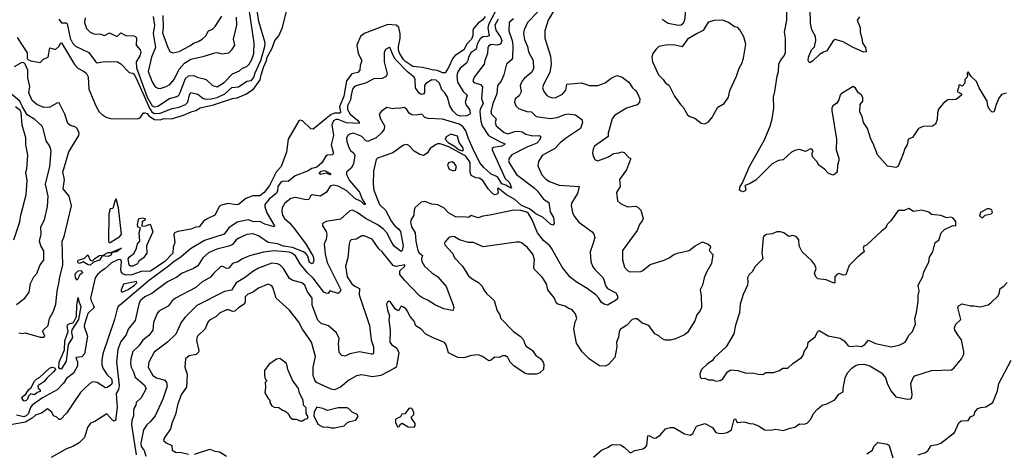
# Model space of a CAD drawing. Extents: x 1678759 to 1859541, y 384609 to 522867.
# Tile 116 of 256: x 1766861 to 1775160, y 434399 to 438050. Entities that reach past the tile are written whole.
import ezdxf

# ---------------------------------------------------------------- set-up
doc = ezdxf.new("R2010")
doc.units = 0

msp = doc.modelspace()

# ---------------------------------------------------------------- linework, layer by layer
at = {"layer": '0CON20XD'}
for points in [[(1767189.8, 438055), (1767215, 438022.1), (1767254.3, 438024.3), (1767261.9, 438015), (1767285.9, 437895), (1767309, 437849), (1767332.3, 437827.7), (1767444.1, 437774.1), (1767498.9, 437698.9), (1767515, 437686.4), (1767575, 437697.8), (1767685, 437694.3), (1767715, 437677.1), (1767785, 437605.7), (1767815, 437600.6), (1767825, 437591.5), (1767855, 437532.1), (1767954.2, 437304.2), (1767975, 437272.6), (1767995, 437260.8), (1768045, 437262.5), (1768145, 437302.9), (1768205, 437314.6), (1768260, 437335), (1768278, 437355), (1768292.3, 437417.7), (1768305, 437435.4), (1768362.6, 437422.6), (1768405, 437389.1), (1768425, 437381.9), (1768475, 437384.3), (1768525, 437395.6), (1768590, 437425), (1768650.4, 437479.6), (1768705, 437485.5), (1768775, 437531.8), (1768815, 437538.8), (1768834.5, 437565), (1768846.3, 437603.7), (1768892.9, 437705), (1768928, 437825), (1768929.7, 437855), (1768875.4, 438035.4), (1768855, 438187.5)], [(1775175, 437430.8), (1775135, 437418.8), (1775115, 437390), (1775090.6, 437335), (1775073.9, 437276.1), (1775065, 437270), (1775055, 437273.8), (1775034.4, 437294.4), (1775020, 437325), (1775014.2, 437365), (1774946.7, 437475), (1774925, 437530), (1774880.7, 437570.7), (1774855, 437610), (1774842.5, 437595), (1774850, 437585), (1774847.5, 437565), (1774827.5, 437545), (1774827.5, 437515), (1774805, 437490), (1774785, 437500), (1774773, 437497), (1774777.5, 437485), (1774762.5, 437445), (1774800, 437425), (1774800, 437415), (1774755, 437377.5), (1774685, 437375.8), (1774643.3, 437345), (1774604.2, 437295.8), (1774595.8, 437265), (1774595, 437210), (1774579.3, 437170.7), (1774555, 437152.5), (1774475, 437150), (1774436.7, 437135), (1774385, 437056.7), (1774350, 437045), (1774341.2, 436995), (1774322, 436965), (1774308.6, 436921.4), (1774265, 436816.7), (1774244.1, 436805.9), (1774175, 436817.5), (1774090.9, 436910.9), (1774055, 437007.5), (1774034.4, 437044.4), (1774006.7, 437135), (1773973.8, 437185), (1773961.2, 437235), (1773940.9, 437270.9), (1773944.2, 437335), (1773966.7, 437365), (1773968, 437395), (1773955.7, 437415.7), (1773927.7, 437437.7), (1773905, 437473.3), (1773885, 437486.7), (1773784, 437425), (1773775.6, 437414.4), (1773765, 437373.8), (1773745, 437344), (1773715.9, 437324.1), (1773707.5, 437305), (1773705.8, 437285), (1773746.5, 437045), (1773742.2, 436955), (1773766.1, 436883.9), (1773766.2, 436865), (1773753, 436823), (1773750, 436765), (1773730.7, 436749.3), (1773715, 436740), (1773675, 436756.7), (1773645, 436791.2), (1773595.8, 436825.8), (1773580, 436855), (1773543.3, 436895), (1773540, 436925), (1773547.5, 436945), (1773538.3, 436958.3), (1773525, 436962.5), (1773485, 436938.8), (1773434.1, 436955.9), (1773395, 436948.8), (1773367.5, 436935), (1773295, 436868.6), (1773255.9, 436864.1), (1773203.3, 436836.7), (1773065, 436698), (1773012.7, 436667.3), (1772972.5, 436655), (1772981.2, 436625), (1772975, 436607.5), (1772955, 436600), (1772935, 436607.5), (1772927.5, 436615), (1772933.3, 436645), (1772953.9, 436676.1), (1773011.4, 436815), (1773136.3, 437033.7), (1773185.5, 437154.5), (1773203.1, 437215), (1773216.2, 437303.8), (1773213.1, 437396.9), (1773226.7, 437445), (1773244.4, 437574.4), (1773256.9, 437615), (1773259.4, 437675), (1773272.5, 437705), (1773305.7, 437745), (1773316.9, 437775), (1773316.9, 437895), (1773307.5, 437945), (1773325.6, 438045), (1773325.8, 438185)], [(1766839.4, 437899.4), (1766925, 437770), (1766925.5, 437725), (1766931.1, 437715), (1766955, 437704.1), (1767035, 437690.5), (1767062.7, 437717.3), (1767100, 437735), (1767115, 437812.5), (1767161.7, 437798.3), (1767193, 437827), (1767205, 437852.5), (1767215, 437853.8), (1767321.9, 437671.9), (1767352, 437642), (1767405, 437614.4), (1767425, 437595.6), (1767439.6, 437569.6), (1767445.2, 437465), (1767501.6, 437325), (1767532.4, 437275), (1767555, 437250.8), (1767588.9, 437228.9), (1767627.9, 437217.9), (1767855, 437215.8), (1767875.3, 437224.7), (1767905, 437266), (1767915, 437266.2), (1767935, 437260.6), (1767950.7, 437240.7), (1767998.8, 437208.8), (1768044.2, 437205.8), (1768077.1, 437217.1), (1768140, 437215), (1768242.5, 437245), (1768306.1, 437273.9), (1768346, 437285), (1768382.7, 437307.3), (1768495, 437333.6), (1768655, 437386.7), (1768695, 437391.4), (1768767, 437423), (1768831.6, 437465), (1768887.8, 437542.2), (1768895.4, 437585), (1768917.9, 437655), (1768942, 437705), (1768946.6, 437735), (1768989, 437811), (1769012.5, 437875), (1769045, 437914), (1769076.6, 437985), (1769118.2, 438155)], [(1767413.2, 438065), (1767406.5, 438026.5), (1767423.1, 437975), (1767455, 437943.6), (1767485, 437931.2), (1767545, 437927.5), (1767575, 437916.7), (1767618, 437938), (1767675, 437910.6), (1767685, 437912.5), (1767715, 437938.1), (1767755, 437916.2), (1767823.1, 437913.1), (1767841.4, 437905), (1767846.1, 437895), (1767844.2, 437835), (1767877.1, 437795), (1767881.3, 437775), (1767874.2, 437745), (1767843.6, 437695), (1767846, 437645), (1767935, 437398.3), (1767977, 437325), (1767995, 437315.6), (1768025, 437321.9), (1768125, 437386.4), (1768185, 437403.2), (1768201.2, 437415), (1768215, 437436.7), (1768258.8, 437555), (1768285, 437577.3), (1768325, 437580.4), (1768365, 437562.9), (1768415, 437553.1), (1768435, 437542.7), (1768485.8, 437495.8), (1768525, 437485.4), (1768585, 437520.3), (1768655, 437595.3), (1768715, 437619.5), (1768739.6, 437640.4), (1768775.1, 437654.9), (1768796, 437675), (1768817.9, 437715), (1768835.2, 437765), (1768836.9, 437855), (1768796.3, 438135)], [(1770785, 438077.8), (1770765, 438047.8), (1770725, 438020.6), (1770687.3, 437975), (1770680, 437955), (1770681.5, 437915), (1770668.5, 437885), (1770631.9, 437848.1), (1770604.6, 437795), (1770532.8, 437747.2), (1770510.6, 437725), (1770475, 437647.5), (1770446.2, 437603.8), (1770425, 437602.2), (1770381.7, 437621.7), (1770338.1, 437628.1), (1770255, 437648.1), (1770175, 437656.9), (1770115, 437693.9), (1770095, 437714.7), (1770065, 437761.5), (1770053.9, 437793.9), (1770053.3, 437825), (1770068.5, 437895), (1770068.6, 437935), (1770056.7, 437985), (1770035, 438004.1), (1769965, 438008.6), (1769765, 437934.7), (1769735, 437909.1), (1769703.5, 437835), (1769713.5, 437765), (1769744.7, 437705), (1769729.6, 437665), (1769727.1, 437625), (1769710.6, 437605), (1769660, 437595), (1769615, 437535.9), (1769592.9, 437405), (1769557.1, 437317.1), (1769564, 437274), (1769564, 437266), (1769557.3, 437262.7), (1769515, 437263.5), (1769485, 437252.2), (1769335, 437128.6), (1769315, 437132), (1769245, 437197.3), (1769225, 437203.8), (1769215, 437199.6), (1769122.9, 437045), (1769109.8, 436935), (1769065.4, 436814.6), (1769022.3, 436765), (1768965.8, 436654.2), (1768922.4, 436595), (1768885, 436565.4), (1768825, 436566.5), (1768766.6, 436543.4), (1768705, 436492.9), (1768685, 436489.6), (1768615, 436500.9), (1768554.6, 436485.4), (1768542.9, 436475), (1768505, 436403.3), (1768445.7, 436375.7), (1768414.6, 436355), (1768375, 436306.7), (1768345, 436302), (1768303.8, 436285), (1768193.5, 436266.5), (1768164.6, 436255.4), (1768159.4, 436245), (1768168.9, 436175), (1768155, 436133.3), (1768151.3, 436085), (1768085.3, 436014.7), (1767965, 435931), (1767885, 435930.5), (1767805, 435902.4), (1767755, 435898.4), (1767729.3, 435909.3), (1767716.3, 435926.3), (1767712.8, 435947.2), (1767719.2, 436015), (1767715, 436027.2), (1767695, 436031.3), (1767635, 436002.7), (1767579.2, 435950.8), (1767555, 435938.9), (1767516.7, 435905), (1767496.7, 435875), (1767459, 435705), (1767463.1, 435683.1), (1767483.6, 435643.6)], [(1771227.8, 438115), (1771140, 438025), (1771112.7, 437965), (1771108.4, 437935), (1771115, 437882), (1771142.1, 437825), (1771149.2, 437779.2), (1771190, 437705), (1771192.8, 437637.2), (1771175.4, 437605), (1771115, 437558.9), (1771095.9, 437534.1), (1771079.6, 437495), (1771086.6, 437443.4), (1771070.2, 437409.8), (1771037.4, 437382.6), (1771031.1, 437355), (1771043.8, 437323.8), (1771065, 437302.5), (1771135, 437275.5), (1771175, 437272.9), (1771214.4, 437234.4), (1771335, 437218.4), (1771392.4, 437227.6), (1771455, 437251.9), (1771485, 437256), (1771545, 437250), (1771598.8, 437208.8), (1771604.2, 437185), (1771588.6, 437135), (1771461, 437049), (1771416.8, 437013.2), (1771371.4, 436965), (1771264.7, 436905.3), (1771232.5, 436855), (1771228.3, 436818.3), (1771262.3, 436742.3), (1771295, 436707.5), (1771326.9, 436686.9), (1771406.7, 436656.7), (1771576.2, 436645), (1771563.5, 436585), (1771512.2, 436505), (1771509.4, 436485), (1771520, 436425), (1771534.5, 436395), (1771573.8, 436345), (1771685, 436263.1), (1771701.1, 436245), (1771708.9, 436215), (1771691.7, 436158.3), (1771669.4, 436095), (1771675.5, 436015), (1771689.4, 435975), (1771709.5, 435945), (1771777.5, 435875), (1771800.5, 435805), (1771814.2, 435785), (1771885, 435748.8), (1771900.4, 435725), (1771899.4, 435700.6), (1771884, 435685), (1771815, 435646), (1771791.9, 435651.9), (1771765, 435668.8), (1771743.5, 435705), (1771720.1, 435730.1), (1771645, 435786.9), (1771551.3, 435841.3), (1771500.3, 435880.3), (1771433.2, 435965), (1771344.4, 436125), (1771328.9, 436145), (1771275, 436189.2), (1771225, 436255.4), (1771179.4, 436365), (1771148.8, 436418.8), (1771135, 436429.8), (1771085, 436444.2), (1771024.8, 436444.8), (1770825, 436402.6), (1770765, 436395.9), (1770725, 436380.9), (1770665, 436400), (1770645, 436383.3), (1770605, 436390), (1770563.9, 436386.1), (1770535, 436391.1), (1770475, 436424.7), (1770434.7, 436464.7), (1770385, 436490), (1770335, 436497.1), (1770275, 436519.4), (1770245, 436514.4), (1770192.5, 436465), (1770185.5, 436445), (1770184, 436405), (1770157.6, 436362.4), (1770154.5, 436345), (1770164.7, 436305), (1770194, 436254), (1770200, 436185), (1770216, 436106), (1770226.8, 436086.8), (1770256, 436065), (1770247.1, 436035), (1770249.5, 436015), (1770273.3, 435975), (1770335, 435918.9), (1770385, 435885.5), (1770454.5, 435804.5), (1770512.5, 435655), (1770518.9, 435625), (1770515, 435603.3), (1770505, 435600), (1770435, 435615.8), (1770365, 435645.6), (1770304.1, 435684.1), (1770255, 435706.4), (1770232.2, 435725), (1770105, 435855.3), (1770065.5, 435905), (1770064.5, 435935.5), (1770108.1, 435975), (1770106.7, 435985), (1770035, 435972.4), (1770009.5, 435979.5), (1769916.4, 436096.4), (1769889.2, 436119.2), (1769830.8, 436200.8), (1769765, 436228.5), (1769745, 436230.5), (1769698.3, 436201.7), (1769654.1, 436195.9), (1769644.1, 436185.9), (1769637.8, 436162.2), (1769628.2, 436045), (1769608.1, 435975), (1769621.2, 435885), (1769660, 435825), (1769684.7, 435804.7), (1769725.6, 435785), (1769722.7, 435732.7), (1769810.3, 435475), (1769824.7, 435354.7), (1769843.5, 435295), (1769842, 435245), (1769835, 435233.3), (1769827.7, 435232.3), (1769725, 435252.9), (1769644.6, 435235.4), (1769605, 435217.1), (1769575, 435220.8), (1769555, 435247.5), (1769547.1, 435322.9), (1769554.3, 435365), (1769532.7, 435412.7), (1769465, 435471.9), (1769402.8, 435492.8), (1769375, 435518.8), (1769327.1, 435645), (1769325.2, 435705.2), (1769284.7, 435764.7), (1769263.5, 435815), (1769238, 435835), (1769164.7, 435854.7), (1769135, 435869.1), (1769084, 435954), (1769054.3, 435984.3), (1769034.2, 435994.2), (1768985, 435998.2), (1768873.5, 435956.5), (1768825, 435930.4), (1768756.5, 435875), (1768684.8, 435835.2), (1768645, 435773.6), (1768588.8, 435761.2), (1768355, 435642.7), (1768254.8, 435545.2), (1768224.4, 435505), (1768205.9, 435464.1), (1768177.3, 435402.7), (1768105.6, 435335), (1767995, 435250), (1767948.8, 435165), (1767944.5, 435125), (1767982.3, 435055), (1768014.4, 435035), (1768084.3, 435015), (1768099.4, 434995), (1768105.5, 434965), (1768066.4, 434855), (1768003.6, 434715), (1767963.8, 434666.2), (1767932, 434638), (1767904.8, 434595.2), (1767881.9, 434485), (1767885.3, 434455), (1767910.7, 434420.7), (1767924.2, 434375)], [(1768067.6, 438085), (1768070.4, 437979.6), (1768065, 437940), (1768108.8, 437815), (1768129.6, 437779.6), (1768155, 437769.6), (1768205, 437781.6), (1768295, 437830.8), (1768325, 437852.3), (1768365, 437865.4), (1768399.4, 437885), (1768430.5, 437915), (1768453.3, 437956.7), (1768485, 437970.8), (1768507.4, 437992.6), (1768565, 438080.8)], [(1770868.2, 438115), (1770811.2, 438008.8), (1770807.4, 437977.4), (1770817.2, 437915), (1770802.2, 437907.8), (1770765, 437904.5), (1770741.2, 437888.8), (1770717.8, 437845), (1770708.7, 437801.3), (1770665, 437772.4), (1770642.7, 437735), (1770638.1, 437705), (1770627.5, 437685), (1770575, 437642.8), (1770550, 437605), (1770546.2, 437575), (1770550.5, 437525), (1770598, 437445), (1770633.9, 437415), (1770614.8, 437354.8), (1770625, 437329.4), (1770652.5, 437292.5), (1770659.1, 437265), (1770655.9, 437255), (1770630.6, 437239.4), (1770575, 437238.2), (1770545, 437249), (1770511.9, 437281.9), (1770487.7, 437325), (1770466.7, 437396.7), (1770445, 437432.9), (1770420, 437460), (1770399.5, 437515), (1770370.4, 437540.4), (1770335, 437544), (1770285, 437512.7), (1770273.4, 437495), (1770271.9, 437438.1), (1770265, 437423.3), (1770245, 437420.9), (1770225, 437434.5), (1770198.3, 437475), (1770194, 437545), (1770187.3, 437565), (1770129.5, 437609.5), (1770026.7, 437716.7), (1770007.8, 437747.8), (1769985, 437811.2), (1769975, 437817.1), (1769945, 437800), (1769932.2, 437775), (1769933.6, 437695), (1769957.5, 437595), (1769949.3, 437570.7), (1769915, 437553.6), (1769845, 437553.2), (1769775, 437515.9), (1769685, 437490.4), (1769665.4, 437465), (1769655.3, 437415)], [(1771369.1, 438135), (1771314.1, 438045), (1771287.5, 437955), (1771287.9, 437895), (1771333.7, 437743.7), (1771340.5, 437675), (1771329.6, 437605), (1771275.6, 437505), (1771266.7, 437475), (1771278.2, 437445), (1771305, 437412.9), (1771325, 437399.4), (1771355, 437392.5), (1771378.8, 437395), (1771435, 437424), (1771465, 437457.5), (1771473.1, 437506.9), (1771595, 437517.8), (1771665, 437495.6), (1771735, 437496.9), (1771795, 437517.5), (1771845, 437557.5), (1771895, 437580), (1771938.8, 437565), (1771995, 437524.2), (1772025, 437476.2), (1772055, 437450.8), (1772069.1, 437429.1), (1772087.5, 437382.5), (1772086.2, 437355), (1772065.7, 437334.3), (1771976.2, 437303.8), (1771875, 437242), (1771855.6, 437215), (1771822, 437095), (1771820, 437065), (1771705, 436985.8), (1771693.2, 436963.2), (1771690, 436925), (1771696, 436895), (1771710.7, 436870.7), (1771735, 436862.5), (1771825, 436894.2), (1771865, 436922), (1771910.7, 436929.3), (1771935, 436936.2), (1771955, 436932.5), (1771995, 436890), (1772010, 436885), (1772010, 436875), (1771975.8, 436785), (1771917.5, 436705), (1771921.9, 436645), (1771890.8, 436595), (1771900.8, 436525), (1771925, 436500.8), (1771985, 436474.2), (1772055, 436478.6), (1772072.1, 436472.1), (1772097.1, 436445), (1772115.7, 436375), (1772108.8, 436355), (1772084.4, 436325.6), (1772066.6, 436273.4), (1771942.4, 436107.6), (1771942, 436028), (1771960, 435965), (1771985, 435937.5), (1772005, 435927.5), (1772095, 435929.2), (1772112.9, 435937.1), (1772175, 435989.2), (1772294.3, 436025.7), (1772335.7, 436044.3), (1772375, 436072.5), (1772405, 436082.5)], [(1772476, 438155), (1772463.8, 438045), (1772452.1, 438017.9), (1772435, 438003.3), (1772415, 438001.8), (1772327.8, 438017.8), (1772275, 438052.2)], [(1773939.2, 438075), (1773920, 438045), (1773944, 437985), (1773944.2, 437945), (1773960, 437895), (1773963.8, 437855), (1773990, 437815), (1773995, 437780), (1773975, 437777.5), (1773885, 437816), (1773802.9, 437862.9), (1773735, 437881.9), (1773716.9, 437873.1), (1773665, 437786.7), (1773635, 437776.7), (1773603.4, 437756.6), (1773545, 437703.3), (1773525, 437690), (1773515, 437690), (1773508, 437705), (1773509.4, 437735), (1773534.5, 437795.5), (1773559.1, 437820.9), (1773570.8, 437875), (1773568.8, 437908.8), (1773538, 437965), (1773526.9, 438016.9), (1773524.5, 438144.5)], [(1771021.9, 438058.1), (1770987.9, 438025), (1770984.5, 437955), (1771011.2, 437875), (1771018.1, 437835), (1771014, 437726), (1771007.3, 437712.7), (1770964.2, 437675.8), (1770941.4, 437585), (1770918.3, 437531.7), (1770889.5, 437495), (1770881.3, 437425), (1770849.6, 437345), (1770832.5, 437275), (1770837.8, 437255), (1770876.1, 437215), (1770867.7, 437185), (1770877.3, 437155), (1770945, 437100), (1770975, 437089.7), (1771035, 437109.1), (1771065, 437112.5), (1771095, 437104.5), (1771128, 437085), (1771185, 437072.5), (1771243.6, 437073.6), (1771252.2, 437062.2), (1771243.2, 437035), (1771218.7, 437011.3), (1771135, 436977.1), (1771008.6, 436911.4), (1770985.4, 436884.6), (1770982.1, 436865), (1770986.8, 436845), (1771048, 436745), (1771196.2, 436635), (1771226.7, 436605), (1771275, 436538), (1771320.3, 436510.3), (1771332.7, 436432.7), (1771361.1, 436385), (1771365, 436332.5), (1771355, 436320), (1771335, 436328.8), (1771274, 436384), (1771211.1, 436415), (1771158, 436458), (1771089.2, 436485), (1771034.1, 436535), (1770965.3, 436575), (1770895, 436631.1), (1770888.9, 436625), (1770894.5, 436595.5), (1770888.7, 436581.3), (1770865, 436575.7), (1770845, 436585.7), (1770810.8, 436625), (1770764, 436695), (1770735, 436714.3), (1770705, 436717.5), (1770667.1, 436737.1), (1770659.2, 436765), (1770658.2, 436848.2), (1770621.9, 436901.9), (1770478.8, 436978.8), (1770405, 437005.2), (1770383.3, 437005), (1770365, 436996.9), (1770320.8, 436965), (1770294.3, 436925), (1770265, 436905.7), (1770234.6, 436914.6), (1770185, 436941.4), (1770141.2, 436991.2), (1770125, 437000), (1770095, 436992.5), (1770005, 436928.5), (1769875.8, 436884.2), (1769866.4, 436873.6), (1769843.1, 436775), (1769841.1, 436665), (1769846.5, 436615), (1769895, 436493.6), (1769945.2, 436445.2), (1769995, 436350.5), (1770022.9, 436315), (1770057.8, 436285), (1770069.5, 436265), (1770092.9, 436145), (1770085, 436106.2), (1770075, 436098.8), (1770021.2, 436141.2), (1769996.7, 436175), (1769955.3, 436255), (1769925, 436287.6), (1769873.8, 436325), (1769782.5, 436372.5), (1769705, 436426.4), (1769665, 436445.3), (1769645, 436438.9), (1769565, 436371.4), (1769445, 436349.4), (1769413.3, 436335), (1769414.3, 436315), (1769445.3, 436265.3), (1769450, 436245), (1769445, 436197.5), (1769433.3, 436175), (1769428.8, 436161.2), (1769434.5, 436075), (1769451.9, 436005), (1769568.2, 435775), (1769560, 435755), (1769545, 435744.5), (1769475, 435766.2), (1769460, 435745), (1769445, 435745.6), (1769425, 435756.2), (1769333.5, 435873.5), (1769288.1, 435918.1), (1769225, 435995.3), (1769185, 436061.1), (1769155, 436084.4), (1769135, 436091.6), (1769005, 436104), (1768915, 436092.5), (1768799.4, 436060.6), (1768739.4, 436035), (1768700.5, 436009.5), (1768655, 435996.5), (1768623.1, 435956.9), (1768605, 435955.5), (1768585.3, 435965.3), (1768565, 435973.1), (1768555, 435968.1), (1768496.7, 435915), (1768468.9, 435881.1), (1768395, 435839.2), (1768344.4, 435795), (1768174, 435706), (1768146.9, 435683.1), (1768111.7, 435638.3), (1768035, 435594.4), (1768020.4, 435575), (1767989.8, 435500.2), (1767982.2, 435435), (1767948.9, 435391.1), (1767899.4, 435350.6), (1767866.4, 435303.6), (1767815, 435255.6), (1767796.6, 435195), (1767794.1, 435155), (1767800, 435125), (1767821.8, 435085), (1767835, 435039.5), (1767910.5, 434975), (1767927.8, 434945), (1767886, 434865), (1767843.3, 434825), (1767840, 434805), (1767822.2, 434775), (1767819.3, 434750.7), (1767819.4, 434715), (1767805, 434674), (1767802.4, 434637.6), (1767843.8, 434385)], [(1767985, 438076.7), (1767997.3, 438005), (1767985.2, 437935), (1768005.2, 437814.8), (1767973.3, 437735), (1767943.8, 437615), (1767977.1, 437527.1), (1768004.2, 437485), (1768025, 437472.5), (1768045, 437470), (1768095, 437487.1), (1768125.7, 437505), (1768162.3, 437545), (1768205, 437632.9), (1768250, 437685), (1768303.7, 437716.3), (1768417.4, 437742.6), (1768505, 437771.2), (1768525, 437772.5), (1768565, 437762.9), (1768625, 437770), (1768650, 437795), (1768674.2, 437835), (1768664.5, 437885), (1768692.3, 438005), (1768689.5, 438070.5)], [(1770895.3, 438054.7), (1770865.9, 438005), (1770875, 437960.8), (1770912.9, 437902.9), (1770924.1, 437875), (1770919.9, 437855), (1770911, 437845), (1770885, 437835.4), (1770835, 437840.6), (1770812.2, 437827.8), (1770806.2, 437813.8), (1770805.3, 437765), (1770781.1, 437705), (1770776.5, 437675), (1770692.2, 437565), (1770680.8, 437535), (1770690, 437520), (1770745, 437503.9), (1770762, 437485), (1770753.5, 437385), (1770767.8, 437345), (1770743.5, 437296.5), (1770740, 437275), (1770748.3, 437191.7), (1770759.3, 437155), (1770811.5, 437075), (1770915, 437019.2), (1770953.3, 437005), (1770945.7, 436995), (1770924.1, 436985.9), (1770855.2, 436974.8), (1770843.9, 436966.1), (1770842.6, 436955), (1770953.2, 436713.2), (1770988.3, 436678.3), (1771005.5, 436635), (1770999.7, 436630.3), (1770957.8, 436657.8), (1770925, 436668.8), (1770887.4, 436727.4), (1770835, 436748.3), (1770772, 436805), (1770740.2, 436845), (1770679.7, 436965), (1770640, 437055), (1770621.8, 437115), (1770595, 437151.4), (1770565, 437169.6), (1770425, 437211.5), (1770305, 437218), (1770276.4, 437226.4), (1770250, 437255), (1770202.7, 437247.3), (1770165, 437250), (1770143.2, 437263.2), (1770124.2, 437295), (1770105, 437309.4), (1770055, 437302.9), (1770035, 437306), (1770005, 437298.8), (1769955, 437310), (1769909.7, 437280.3), (1769892, 437255), (1769901.4, 437215), (1769936.9, 437155), (1769932.3, 437127.7), (1769912, 437098)], [(1772635, 437173.3), (1772665, 437187.5), (1772696.1, 437223.9), (1772746.1, 437313.9), (1772797.5, 437345), (1772835, 437397.5), (1772847.1, 437452.9), (1772903.8, 437575), (1772925, 437642.5), (1772948.8, 437681.2), (1772962.7, 437727.3), (1772982.5, 437845), (1772965.8, 437905.8), (1772931.2, 437965), (1772915, 437983.3), (1772885, 437988.8), (1772836.2, 438025), (1772785, 438045.6), (1772715, 438043.1), (1772665, 438028), (1772622.2, 437957.8), (1772572, 437935), (1772490.5, 437885), (1772445, 437822.2), (1772375, 437839.6), (1772305, 437835.6), (1772247, 437823), (1772225, 437801.2), (1772198, 437765), (1772190, 437735), (1772196, 437695), (1772245.8, 437585), (1772285.8, 437545.8), (1772300.3, 437520.3), (1772333.8, 437495), (1772378.9, 437405), (1772431.2, 437335), (1772454.1, 437314.1), (1772490, 437250), (1772510, 437235), (1772550.7, 437220.7), (1772605, 437177.5), (1772635, 437173.3)], [(1766855, 435413.3), (1766885, 435407.5), (1766907, 435413), (1767035, 435376.2), (1767063, 435377), (1767072.5, 435385), (1767057.5, 435425), (1767059.2, 435435), (1767101.9, 435475), (1767113.5, 435535), (1767145, 435595.8), (1767166.2, 435653.8), (1767176, 435765), (1767195.3, 435845), (1767198.4, 435885), (1767225, 435982.5), (1767220.6, 436185), (1767236.4, 436225), (1767296.5, 436483.5), (1767278.3, 436565), (1767228, 436625), (1767238.9, 436705), (1767224.2, 436765), (1767275, 436937.6), (1767360.9, 437075), (1767361.6, 437095), (1767345, 437133.3), (1767335, 437144.1), (1767289.3, 437159.3), (1767267.9, 437175), (1767242.8, 437255), (1767195, 437349.7), (1767175, 437348.1), (1767115, 437314.5), (1767065, 437310.5), (1767006.2, 437335), (1766965, 437370.4), (1766938.9, 437435), (1766947.5, 437487.5), (1766930.9, 437560.9), (1766930.7, 437625), (1766906.5, 437676.5), (1766895, 437687.7), (1766880.5, 437689.5), (1766815, 437652.8)], [(1766835, 435651.8), (1766903.5, 435705), (1766940, 435755), (1766952.2, 435827.8), (1766980.6, 435885), (1767005, 435911.4), (1767032.8, 435985), (1767064.6, 436025.4), (1767063.7, 436103.7), (1767038.1, 436145), (1767029.5, 436185), (1767042.5, 436245), (1767040.6, 436305), (1767070, 436365), (1767094.5, 436475.5), (1767100.5, 436565), (1767078.2, 436665), (1767114, 436815), (1767125.7, 436945), (1767115.7, 436985.7), (1767085, 437028.8), (1767057.8, 437135), (1767047.1, 437155), (1766989.2, 437209.2), (1766925, 437248.2), (1766884.5, 437315), (1766863.6, 437363.6), (1766745, 437463)], [(1769655.3, 437415), (1769650.3, 437375), (1769623.2, 437325), (1769625.3, 437295), (1769645.8, 437255), (1769708, 437205), (1769723.3, 437185), (1769723.3, 437175), (1769615, 437181.2), (1769545, 437209), (1769525, 437208.9), (1769505, 437198), (1769492.6, 437165), (1769505.3, 437075), (1769486.8, 436995), (1769505, 436922.5), (1769495, 436912.7), (1769455, 436908.1), (1769440.2, 436899.8), (1769407, 436845), (1769365, 436806.8), (1769322.5, 436797.5), (1769288, 436775), (1769184, 436736), (1769125, 436687.5), (1769085, 436691.5), (1769065, 436683.5), (1769038, 436645), (1769033.3, 436605), (1769024, 436585), (1768965, 436539.7), (1768927.3, 436495), (1768927.3, 436475), (1768944.1, 436424.1), (1769010, 436315), (1769006.7, 436305), (1768926.7, 436326.7), (1768885, 436349.4), (1768835, 436346.7), (1768785.8, 436365.8), (1768695, 436345.5), (1768625, 436296.8), (1768585, 436243.8), (1768418.3, 436191.7), (1768300, 436120), (1768220.3, 436049.7), (1768163.1, 436015), (1768116.7, 435973.3), (1767954.5, 435855.5), (1767715.6, 435655.6), (1767691.7, 435635), (1767681.6, 435615), (1767659.3, 435525), (1767561, 435235), (1767552.8, 435182.8), (1767552.9, 435145), (1767561.3, 435115), (1767599, 435059), (1767635.6, 435025), (1767639.3, 434995), (1767635, 434978.1), (1767597.5, 434952.5), (1767585, 434950.5), (1767515, 434994.4), (1767485, 435000), (1767465, 434994.6), (1767415, 434953.4), (1767375, 434910.2), (1767255, 434737.4), (1767205, 434684.4), (1767195, 434682.5), (1767175, 434703.8), (1767145, 434713.8), (1767131.2, 434745), (1767095, 434773.3), (1767044.2, 434735.8), (1766995, 434720), (1766965.7, 434694.3), (1766910, 434660), (1766782.5, 434637.5)], [(1766812.1, 436195), (1766861.5, 436348.5), (1766870.4, 436405), (1766916.8, 436575), (1766924.5, 436695), (1766913.2, 436765), (1766920.8, 436795), (1766928.5, 436908.5), (1766913.6, 436995), (1766912.5, 437055), (1766882.9, 437162.9), (1766875, 437267.2), (1766863.9, 437283.9), (1766825.6, 437315)], [(1769912, 437098), (1769865.8, 437055), (1769795, 437025.5), (1769775, 437033.1), (1769745.7, 437065), (1769675.6, 437094.4), (1769642.5, 437085), (1769628, 437075), (1769615.8, 437055), (1769618.1, 437025), (1769635, 436974), (1769648.9, 436948.9), (1769676.9, 436925), (1769685.4, 436905), (1769674.6, 436835), (1769655, 436800.6), (1769614.3, 436765), (1769614.5, 436745), (1769641.6, 436695), (1769725, 436597.9), (1769747.8, 436537.8), (1769777, 436493), (1769765, 436494.5), (1769739.1, 436519.1), (1769684.7, 436545), (1769618.7, 436608.7), (1769545, 436646.7), (1769505, 436656.6), (1769480, 436650), (1769445, 436594.5), (1769395, 436564.4), (1769325, 436573.8), (1769313.5, 436565), (1769298, 436535), (1769275, 436531.6), (1769185, 436551.6), (1769145.3, 436544.7), (1769096.9, 436505), (1769073.8, 436465), (1769069.6, 436435), (1769076.2, 436405), (1769092.2, 436375), (1769135, 436339.1), (1769177.4, 436287.4), (1769275.7, 436155.7), (1769335.8, 436055), (1769340.5, 436025), (1769335.6, 436004.4), (1769326.7, 435995), (1769305, 436004.4), (1769288.6, 436058.6), (1769272, 436082), (1769253.5, 436095), (1769161.3, 436131.3), (1769085, 436142.2), (1769033.5, 436163.5), (1768955, 436174.4), (1768875, 436229.2), (1768825, 436246.1), (1768775, 436241.4), (1768708.5, 436211.5), (1768685.2, 436194.8), (1768655, 436155.5), (1768625, 436143.1), (1768523.9, 436116.1), (1768453.9, 436086.1), (1768405, 436045.6), (1768362.3, 435977.7), (1768325, 435953.8), (1768225, 435913.5), (1768185, 435880.4), (1768106.5, 435843.5), (1767974.7, 435745.3), (1767915, 435715.5), (1767877.4, 435682.6), (1767864.5, 435655), (1767835, 435516), (1767776, 435444), (1767757.8, 435395), (1767715, 435340.8), (1767687.4, 435272.6), (1767678.3, 435168.3), (1767700.7, 434970.7), (1767692.9, 434937.1), (1767675, 434903.3), (1767683.3, 434785), (1767669.2, 434675), (1767655, 434670), (1767645, 434675.8), (1767595, 434732), (1767495, 434666), (1767457.7, 434652.3), (1767434, 434615), (1767407.5, 434532.5), (1767362.3, 434487.7), (1767310, 434455), (1767256.7, 434435), (1767127.7, 434362.3)], [(1770595, 436945.8), (1770601.1, 436955), (1770596.5, 436975), (1770566.5, 437016.5), (1770550.3, 437070.3), (1770495, 437086.5), (1770455, 437063.1), (1770447.7, 437045), (1770472, 437015), (1770526, 436986), (1770564.1, 436954.1), (1770595, 436945.8)], [(1770515, 436777.1), (1770535, 436783.8), (1770542.5, 436815), (1770525, 436840), (1770505, 436852.9), (1770474.6, 436845.4), (1770466.7, 436825), (1770480.9, 436790.9), (1770515, 436777.1)], [(1769475, 436742.5), (1769446.7, 436756.7), (1769397, 436747), (1769384.3, 436755), (1769402.7, 436775), (1769430.4, 436780.4), (1769480.8, 436755), (1769481.2, 436745), (1769475, 436742.5)], [(1767625, 436172.3), (1767705, 436223), (1767718.1, 436245), (1767695, 436466.7), (1767675, 436540), (1767665, 436530), (1767645, 436460), (1767623.9, 436456.1), (1767611.4, 436415), (1767609.6, 436185), (1767615, 436173.1), (1767625, 436172.3)], [(1772727, 435007), (1772765, 435011.2), (1772786.2, 435025), (1772825.6, 435084.4), (1772855, 435100.8), (1772915, 435096.9), (1772985, 435072), (1773035, 435076), (1773085, 435064), (1773125, 435063.3), (1773150.7, 435079.3), (1773215, 435078.8), (1773265, 435096.7), (1773293.6, 435116.4), (1773335, 435116.7), (1773377.5, 435155), (1773450, 435205), (1773463.3, 435225), (1773475, 435262.5), (1773500, 435295), (1773506.7, 435335), (1773565, 435380), (1773585, 435422.5), (1773595, 435430), (1773605, 435430), (1773675, 435388.8), (1773775, 435367.5), (1773809.2, 435345), (1773845, 435304.2), (1773865, 435299.2), (1773912.7, 435302.7), (1773955, 435296.9), (1773985, 435314.4), (1774015, 435351.4), (1774075, 435322.2), (1774205, 435295.8), (1774272.3, 435307.7), (1774325, 435333.8), (1774345, 435367.5), (1774355.8, 435394.2), (1774386.7, 435425), (1774410, 435485), (1774405.8, 435535), (1774420, 435585), (1774434.1, 435675.9), (1774432.9, 435727.1), (1774442, 435765), (1774432.9, 435815), (1774472.5, 435887.5), (1774482.1, 435927.9), (1774522.9, 436007.1), (1774530, 436050), (1774556.2, 436095), (1774576.4, 436173.6), (1774607.5, 436192.5), (1774627.5, 436255), (1774657, 436283), (1774725, 436317.5), (1774750, 436315), (1774751.7, 436351.7), (1774725, 436380), (1774707, 436387), (1774675, 436382.5), (1774625, 436400), (1774545, 436410), (1774525, 436430), (1774465, 436446), (1774395, 436433.3), (1774355, 436460), (1774316.1, 436443.9), (1774265, 436443.8), (1774204.3, 436355.7), (1774171.2, 436325), (1774158, 436295), (1774126.8, 436273.2), (1773999.5, 436150.5), (1773975, 436142.5), (1773970, 436125), (1773980, 436095), (1773925.8, 436054.2), (1773850.9, 435979.1), (1773825, 435902.5), (1773805, 435897.5), (1773765, 435913.3), (1773747.5, 435905), (1773732.5, 435885), (1773730, 435835), (1773725, 435830), (1773659.3, 435859.3), (1773588.3, 435868.3), (1773570, 435885), (1773560, 435915), (1773574, 435955), (1773562.9, 435985), (1773538.3, 436018.3), (1773455.5, 436095.5), (1773430, 436145), (1773428.6, 436195), (1773405, 436224), (1773375, 436233.8), (1773345, 436223.3), (1773302.5, 436255), (1773273.6, 436263.6), (1773243, 436263), (1773202.3, 436247.7), (1773155, 436241.2), (1773134.1, 436225.9), (1773127, 436213), (1773115.8, 436085), (1773124, 436035), (1773058.8, 435971.2), (1773035, 435927.5), (1773008.8, 435905), (1772994, 435875), (1772997.3, 435842.7), (1772995.6, 435815), (1772957.5, 435735), (1772934.3, 435655.7), (1772927.5, 435582.5), (1772895, 435477.5), (1772880, 435405), (1772814.2, 435295), (1772715, 435201.2), (1772700.9, 435179.1), (1772655, 435148.8), (1772607.5, 435105), (1772593.6, 435066.4), (1772595, 435040), (1772608.3, 435028.3), (1772635, 435030), (1772665, 435017.5), (1772705, 435017.5), (1772727, 435007)], [(1774975, 436382.5), (1774997.5, 436402.5), (1775050, 436415), (1775060, 436425), (1775055, 436450), (1775035, 436457.5), (1775015, 436456.7), (1774960, 436425), (1774950, 436395), (1774975, 436382.5)], [(1767815, 435973.8), (1767795, 435973.8), (1767785, 435982.5), (1767776.7, 436035), (1767785, 436050), (1767825.8, 436084.2), (1767846.2, 436125), (1767855, 436162.5), (1767872.5, 436185), (1767867.5, 436255), (1767880, 436295), (1767857.5, 436305), (1767854, 436325), (1767864.2, 436375.8), (1767895, 436382.5), (1767920, 436375), (1767920, 436365), (1767893, 436347), (1767891.7, 436311.7), (1767925, 436313.3), (1767957, 436327), (1767967.5, 436315), (1767983, 436263), (1767930, 436145), (1767932.5, 436085), (1767906, 436045), (1767864.1, 436015.9), (1767855, 435993.3), (1767815, 435973.8)], [(1772405, 436082.5), (1772505, 436106.2), (1772555, 436146), (1772615, 436178.8), (1772665, 436160), (1772680, 436145), (1772682.5, 436135), (1772672.5, 436105), (1772703.3, 436073.3), (1772692.4, 435997.6), (1772649.4, 435925), (1772629.4, 435875), (1772616.5, 435815), (1772597.5, 435775), (1772605.5, 435725), (1772608.1, 435625), (1772594.5, 435595.5), (1772568.1, 435565), (1772552, 435515), (1772490.8, 435415), (1772465, 435395.7), (1772388.3, 435361.7), (1772345, 435352), (1772305, 435352), (1772275, 435363.8), (1772248.3, 435388.3), (1772214.1, 435404.1), (1772165, 435476), (1772106.7, 435495), (1772065, 435530), (1772045, 435531.2), (1772022.5, 435525), (1771975, 435473.8), (1771925.3, 435444.7), (1771914.7, 435425.3), (1771907.4, 435372.6), (1771890.6, 435335), (1771894.3, 435295), (1771877.8, 435205), (1771825, 435147.1), (1771795, 435131.2), (1771748, 435135), (1771662.3, 435192.3), (1771603, 435253), (1771554.5, 435325), (1771530.8, 435445), (1771542.5, 435505), (1771555.8, 435535), (1771545, 435572.5), (1771515, 435608.8), (1771487.3, 435617.3), (1771457.4, 435637.4), (1771396.7, 435655), (1771384, 435665), (1771368.6, 435705), (1771313.8, 435775), (1771300, 435825), (1771265, 435882.5), (1771198.3, 435948.3), (1771193.8, 435965), (1771199.5, 436029.5), (1771185, 436076.2), (1771138, 436135), (1771090, 436170), (1771076.4, 436176.4), (1771045, 436175.8), (1770766.8, 436136.8), (1770685, 436173.1), (1770645, 436173.1), (1770567.2, 436197.2), (1770525, 436220.6), (1770505, 436223.1), (1770479.4, 436215), (1770445, 436175.5), (1770442.5, 436165), (1770444.5, 436154.5), (1770508.8, 436085), (1770525.9, 436045.9), (1770594.3, 435974.3), (1770645, 435894), (1770675, 435868), (1770727.7, 435837.7), (1770758.8, 435805), (1770772, 435775), (1770796, 435745), (1770860, 435685), (1770885, 435597.5), (1770907.5, 435565), (1770916.7, 435535), (1771023.4, 435423.4), (1771082.4, 435382.4), (1771107.5, 435355), (1771115.7, 435325), (1771130.5, 435300.5), (1771183.6, 435263.6), (1771212.4, 435222.4), (1771253.8, 435195), (1771273.3, 435165), (1771280, 435145), (1771276.7, 435105), (1771245, 435076.2), (1771217.5, 435065), (1771145, 435065.6), (1771121.8, 435071.8), (1771025.3, 435135.3), (1770995.6, 435165), (1770975, 435204), (1770955, 435218), (1770931.7, 435218.3), (1770903.6, 435206.4), (1770865, 435207.1), (1770829.3, 435180.7), (1770815, 435177.8), (1770756.5, 435216.5), (1770725, 435226.9), (1770669.1, 435220.9), (1770605, 435201.9), (1770555, 435204.3), (1770476, 435245), (1770455, 435312.5), (1770441.7, 435331.7), (1770345, 435370), (1770285, 435402), (1770246.2, 435445), (1770200.5, 435470.5), (1770185, 435512.5), (1770151.2, 435551.2), (1770128.3, 435598.3), (1770114.3, 435614.3), (1770095, 435630), (1770075, 435636.7), (1770055, 435597.5), (1770045, 435600), (1770026.2, 435615), (1769985, 435676.2), (1769965, 435677.5), (1769954, 435655), (1769960, 435605), (1769977.5, 435555), (1769972.5, 435525), (1769983, 435433), (1769981.1, 435335), (1769995, 435315.8), (1770039.4, 435285), (1770056.2, 435245), (1770041.2, 435145), (1770032.9, 435125), (1770018.4, 435111.6), (1769905, 435052.5), (1769835, 435043.5), (1769745, 435059.1), (1769698.6, 435051.4), (1769635.8, 435015), (1769564.7, 434955.3), (1769515, 434933.1), (1769485, 434939.6), (1769362.7, 434995), (1769348.7, 435015), (1769334.7, 435055), (1769333.4, 435123.4), (1769353.2, 435215), (1769319.7, 435335), (1769244.6, 435445), (1769215, 435504), (1769135.7, 435605), (1769022.9, 435705), (1768995.4, 435795.4), (1768985, 435807.5), (1768955, 435821.4), (1768875, 435788.9), (1768831.1, 435758.9), (1768780, 435735), (1768762.9, 435715), (1768762.9, 435675), (1768752.2, 435655), (1768705.4, 435624.6), (1768675, 435595.5), (1768655, 435592.1), (1768625, 435607.8), (1768605, 435605.6), (1768545, 435577.3), (1768513.6, 435546.4), (1768460, 435520), (1768446.7, 435503.3), (1768425, 435448), (1768357.3, 435382.7), (1768352.7, 435347.3), (1768372, 435265), (1768368.8, 435251.2), (1768349.1, 435230.9), (1768290.3, 435219.7), (1768259.4, 435195), (1768252, 435125), (1768272.9, 435065), (1768266, 434955), (1768225, 434896.7), (1768193.7, 434816.3), (1768173.5, 434725), (1768145, 434656.7), (1768132.5, 434605), (1768078.8, 434525), (1768074, 434505), (1768095, 434485.6), (1768143.8, 434465), (1768147.5, 434425), (1768175, 434406.9), (1768224.3, 434405.7), (1768285, 434390)], [(1767455, 435984), (1767437.5, 435985), (1767395, 436010), (1767365, 435997.5), (1767355, 436002.5), (1767351.2, 436015), (1767355, 436025.8), (1767405, 436038), (1767435, 436070), (1767455, 436026.2), (1767475, 436018.8), (1767495, 436039.2), (1767535, 436063.3), (1767565, 436066.7), (1767605, 436090.8), (1767640, 436090), (1767640, 436095), (1767720, 436125), (1767677.5, 436095), (1767640, 436090), (1767625.8, 436065), (1767606.7, 436055), (1767555, 436060), (1767533.3, 436025), (1767483.3, 436006.7), (1767455, 435984)], [(1767345, 435857.5), (1767330.8, 435875), (1767329.7, 435910.3), (1767353.8, 435936.2), (1767377.7, 435937.7), (1767390, 435925), (1767386.7, 435915), (1767369.4, 435900.6), (1767345, 435857.5)], [(1767725, 435754.8), (1767775, 435777), (1767830, 435815), (1767847.9, 435835), (1767846.2, 435845), (1767735, 435822.5), (1767715.2, 435775), (1767715.3, 435765), (1767725, 435754.8)], [(1774772.5, 435387.5), (1774742.9, 435435), (1774740, 435455), (1774750.8, 435485), (1774793.3, 435525), (1774767.5, 435625), (1774775, 435640), (1774805, 435657.5), (1774875, 435640), (1774905, 435641.2), (1774955, 435632), (1775025, 435650), (1775047.5, 435665), (1775106.7, 435725), (1775116.4, 435743.6), (1775125, 435787.5), (1775155, 435806.7), (1775185, 435837.5)], [(1767205, 435106.2), (1767190, 435115), (1767194.2, 435165), (1767239.3, 435270.7), (1767241.4, 435345), (1767268.8, 435425), (1767260.7, 435469.3), (1767270, 435485), (1767315, 435500), (1767339.5, 435550.5), (1767343.1, 435645), (1767355, 435710), (1767356.7, 435685), (1767376, 435635), (1767356.7, 435525), (1767301.7, 435438.3), (1767297.1, 435415), (1767307.5, 435375), (1767269.2, 435315), (1767252.5, 435175), (1767215, 435108.8), (1767205, 435106.2)], [(1767483.6, 435643.6), (1767489.3, 435625), (1767436.9, 435575), (1767406.2, 435485), (1767405.9, 435465), (1767432.1, 435385), (1767407.3, 435235), (1767385, 435210.9), (1767334.2, 435205.8), (1767347.7, 435167.7), (1767348.8, 435135), (1767316.1, 435073.9), (1767255, 435028.2), (1767231.1, 434988.9), (1767177, 434933), (1767052.5, 434865), (1766967.4, 434802.6), (1766952.2, 434785), (1766934.3, 434735), (1766917.2, 434712.8), (1766895, 434706.2), (1766835, 434719.3)], [(1771698, 434365), (1771765, 434424.2), (1771815, 434446.9), (1771855, 434473.5), (1771925, 434469.6), (1771955, 434450.8), (1772005, 434405.4), (1772016, 434405), (1772045, 434420.9), (1772114, 434435), (1772135, 434449.2), (1772145.5, 434465), (1772154.5, 434545.5), (1772165, 434548.1), (1772205, 434526.4), (1772225, 434528.2), (1772261.4, 434555), (1772305, 434604.3), (1772345, 434616.7), (1772375.4, 434615.4), (1772465, 434562.9), (1772515, 434551.1), (1772534.3, 434565), (1772565, 434625.7), (1772635, 434650.6), (1772700, 434615), (1772727.5, 434575), (1772755, 434566.7), (1772785, 434566.1), (1772823.8, 434575), (1772860, 434595), (1772884, 434685), (1772895, 434687.5), (1772902.5, 434665), (1772915, 434657.5), (1772965, 434663.8), (1773015, 434649.2), (1773046.8, 434646.8), (1773095, 434628), (1773137.4, 434597.4), (1773185, 434594.3), (1773235, 434600.8), (1773295, 434590), (1773355, 434611.4), (1773395, 434618.5), (1773432.7, 434647.3), (1773475, 434643.1), (1773501.2, 434655), (1773530, 434685), (1773552.5, 434735), (1773585, 434771.2), (1773625, 434803.3), (1773665, 434813.8), (1773730.7, 434849.3), (1773765, 434896.2), (1773802.5, 434915), (1773802, 434945), (1773818.5, 435035), (1773836.9, 435075), (1773875, 435115.6), (1773905, 435136.7), (1773935, 435146.7), (1773975, 435148.9), (1774025.4, 435135.4), (1774124, 435075), (1774157.5, 435035), (1774175, 434981.2), (1774205, 434922), (1774245, 434873.8), (1774345, 434853.8), (1774371.7, 434858.3), (1774380.5, 434869.5), (1774384.2, 434895), (1774372.5, 434985), (1774391.4, 435035), (1774405, 435050.8), (1774545, 435094.4), (1774715, 435100), (1774735.6, 435114.4), (1774798, 435195), (1774817.3, 435232.7), (1774820, 435255), (1774800, 435355), (1774772.5, 435387.5)], [(1769245, 434672.5), (1769265, 434686.7), (1769288.3, 434691.7), (1769293.3, 434705), (1769276.7, 434735), (1769275, 434780), (1769254, 434804), (1769249.4, 434845), (1769220.6, 434905), (1769212, 434945), (1769160.8, 435015), (1769121.2, 435105), (1769116.7, 435135), (1769106.1, 435156.1), (1769055, 435197.5), (1769025, 435190), (1768960, 435145), (1768923.3, 435095), (1768923.6, 435053.6), (1768930, 435025), (1768940, 435015), (1768940, 435005), (1768930, 434995), (1768933.3, 434955), (1768928.3, 434908.3), (1768955, 434860), (1768970, 434845), (1768970, 434825), (1768987, 434797), (1769005, 434786.7), (1769044.1, 434784.1), (1769075, 434762.5), (1769095, 434756.7), (1769125, 434732.5), (1769141.7, 434701.7), (1769160, 434685), (1769195, 434686.7), (1769223, 434673), (1769245, 434672.5)], [(1774435, 434385.7), (1774495, 434404), (1774515, 434418.8), (1774544.5, 434465.5), (1774595, 434471.4), (1774625, 434482.5), (1774738.8, 434575), (1774776.2, 434655), (1774795, 434671.2), (1774855, 434673.8), (1774875, 434706.7), (1774905, 434720), (1774910, 434745), (1774936.2, 434775), (1774962.5, 434785), (1775005, 434790), (1775063.8, 434825), (1775103.1, 434925), (1775114.6, 434985.4), (1775217.3, 435182.7)], [(1766895, 434838), (1766880, 434865), (1766883.5, 434875), (1766912.4, 434897.6), (1766935, 434933.8), (1766958.3, 434951.7), (1766985, 435006.2), (1767005, 435026.7), (1767030.8, 435039.2), (1767113.3, 435115), (1767135, 435123.8), (1767157.7, 435117.7), (1767162, 435105), (1767146.1, 435083.9), (1767089.4, 435030.6), (1767065, 434999.2), (1767014.3, 434965.7), (1767016.4, 434946.4), (1767035, 434932.5), (1767035, 434920), (1767008.3, 434911.7), (1766985, 434890), (1766955, 434900), (1766935, 434880), (1766927.5, 434855), (1766915, 434843.5), (1766895, 434838)], [(1769515, 434613.3), (1769595, 434630), (1769625, 434657.5), (1769645, 434667.5), (1769695, 434678.8), (1769711.2, 434705), (1769713.3, 434715), (1769706.4, 434726.4), (1769663.9, 434743.9), (1769632.5, 434775), (1769620, 434780), (1769545, 434780.6), (1769455, 434758.8), (1769415, 434776), (1769365, 434787.5), (1769342.5, 434747.5), (1769341.2, 434715), (1769375, 434642.5), (1769418.3, 434618.3), (1769455, 434622.5), (1769485, 434613.3), (1769515, 434613.3)], [(1770185, 434617.5), (1770195, 434630), (1770195, 434650), (1770162.5, 434695), (1770162.5, 434705), (1770183.3, 434725), (1770184, 434745), (1770165, 434776.7), (1770145, 434777.5), (1770108.3, 434731.7), (1770081.7, 434728.3), (1770070, 434705), (1770035, 434690), (1770028.3, 434681.7), (1770028.3, 434658.3), (1770045, 434622.5), (1770060, 434625), (1770070, 434645), (1770085, 434652.5), (1770135, 434621.2), (1770185, 434617.5)], [(1768335, 434391.2), (1768465, 434434.5), (1768505, 434417.3), (1768545, 434410.7), (1768604, 434374)], [(1774001.2, 434395), (1774047.5, 434425), (1774060, 434455), (1774095, 434488.8), (1774174.5, 434475.5), (1774189.4, 434465), (1774219.1, 434359.1)]]:
    msp.add_lwpolyline(points, dxfattribs=at)

doc.saveas('drawing.dxf')
